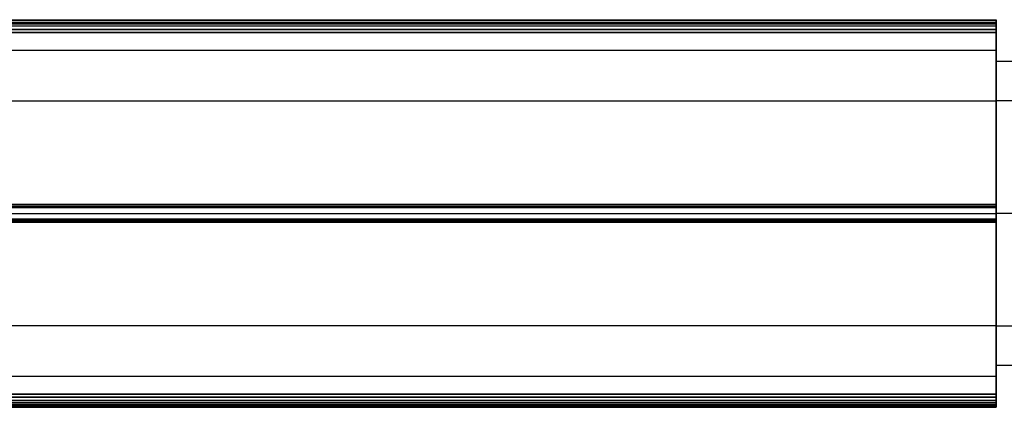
# Model space of a CAD drawing. Header units: millimetres. Extents: x 1690 to 2693, y 642 to 671.
# Tile 187 of 256: x 2568 to 2642, y 642 to 671. Entities that reach past the tile are written whole.
import ezdxf

# ---------------------------------------------------------------- set-up
doc = ezdxf.new("R2010")
doc.units = ezdxf.units.MM
doc.layers.add('LUZ', color=7, linetype='Continuous')
doc.layers.add('METAL NEGRO', color=7, linetype='Continuous')

msp = doc.modelspace()

# ---------------------------------------------------------------- linework, layer by layer
at = {"layer": 'LUZ'}
for p, q in [((1741.487, 670.777, 24.276), (2641.487, 670.777, 24.276)), ((1741.487, 670.777, 8.865), (2641.487, 670.777, 8.865)), ((1741.487, 670.226, 25.231), (2641.487, 670.226, 25.231)), ((2641.487, 670.226, 7.91), (1741.487, 670.226, 7.91)), ((2641.487, 664.829, 16.571), (2641.487, 668.649, 16.571)), ((1741.487, 656.88, 0.205), (2641.487, 656.88, 0.205)), ((1741.487, 656.88, 32.936), (2641.487, 656.88, 32.936)), ((1741.487, 656.329, 8.071), (2641.487, 656.329, 8.071)), ((1741.487, 656.329, 25.071), (2641.487, 656.329, 25.071)), ((1741.487, 656.329, 33.391), (2641.487, 656.329, 33.391)), ((1741.487, 656.329, -0.25), (2641.487, 656.329, -0.25)), ((2641.487, 656.29, -0.249), (2641.487, 656.29, 8.071)), ((2641.487, 656.29, 25.07), (2641.487, 656.29, 33.39)), ((1741.487, 655.777, 0.205), (2641.487, 655.777, 0.205)), ((1741.487, 655.777, 32.936), (2641.487, 655.777, 32.936)), ((2641.487, 644.008, 16.571), (2641.487, 647.829, 16.571)), ((2641.487, 644.008, 16.571), (1741.487, 644.008, 16.571)), ((2641.487, 642.432, 7.91), (1741.487, 642.432, 7.91)), ((1741.487, 642.432, 25.231), (2641.487, 642.432, 25.231)), ((1741.487, 641.88, 8.865), (2641.487, 641.88, 8.865)), ((1741.487, 641.88, 24.276), (2641.487, 641.88, 24.276)), ((1741.487, 641.695, 24.731), (2641.487, 641.695, 24.731)), ((1741.487, 641.695, 8.41), (2641.487, 641.695, 8.41))]:
    msp.add_line(p, q, dxfattribs=at)
at = {"layer": 'LUZ', "extrusion": (-1, 0, 0)}
for centre, radius, start, end in [((-670.463, 8.41, -2641.487), 0.5, 180, 270), ((-670.463, 24.731, -2641.487), 0.5, 180, 210), ((-683.649, 16.571, -2641.487), 15, 360, 30), ((-683.649, 16.571, -2641.487), 15, 330, 0), ((-669.989, -7.09, -2641.487), 15, 30, 90), ((-669.989, 40.231, -2641.487), 15, 270, 330), ((-656.329, 16.571, -2641.487), 8.5, 180, 0), ((-656.329, 16.571, -2641.487), 8.5, 0, 180), ((-642.668, -7.09, -2641.487), 15, 90, 150), ((-642.668, 40.231, -2641.487), 15, 210, 270), ((-629.008, 16.571, -2641.487), 15, 150, 210)]:
    msp.add_arc(centre, radius, start, end, dxfattribs=at)
at = {"layer": 'LUZ', "extrusion": (1, 0, 0)}
for centre, start, end in [((670.463, 24.731, 2641.487), 360, 90), ((670.463, 8.41, 2641.487), 360, 30), ((656.329, 32.891, 2641.487), 30, 150), ((656.329, 0.25, 2641.487), 210, 330), ((642.195, 24.731, 2641.487), 90, 210), ((642.195, 8.41, 2641.487), 150, 270)]:
    msp.add_arc(centre, 0.5, start, end, dxfattribs=at)
at = {"layer": 'LUZ'}
for points in [[(1741.487, 670.963, 8.41), (2641.487, 670.963, 8.41)], [(1741.487, 670.963, 24.731), (2641.487, 670.963, 24.731)], [(2641.487, 670.896, 24.481), (1741.487, 670.896, 24.481)], [(2641.487, 670.896, 8.66), (1741.487, 670.896, 8.66)], [(2641.487, 670.659, 24.071), (2641.487, 670.896, 24.481)], [(2641.487, 670.896, 8.66), (2641.487, 670.659, 9.071)], [(2641.487, 670.659, 24.071), (1741.487, 670.659, 24.071)], [(1741.487, 670.659, 9.071), (2641.487, 670.659, 9.071)], [(2641.487, 670.463, 7.91), (1741.487, 670.463, 7.91)], [(2641.487, 670.463, 25.231), (1741.487, 670.463, 25.231)], [(1741.487, 669.989, 25.231), (2641.487, 669.989, 25.231)], [(2641.487, 669.989, 7.91), (1741.487, 669.989, 7.91)], [(2641.487, 670.463, 25.231), (2641.487, 669.989, 25.231)], [(2641.487, 669.989, 7.91), (2641.487, 670.463, 7.91)], [(1741.487, 668.649, 16.571), (2641.487, 668.649, 16.571)], [(1741.487, 664.829, 16.571), (2641.487, 664.829, 16.571)], [(1741.487, 656.999, 0.41), (2641.487, 656.999, 0.41)], [(2641.487, 656.999, 32.731), (1741.487, 656.999, 32.731)], [(2641.487, 656.762), (1741.487, 656.762)], [(1741.487, 656.762, 33.141), (2641.487, 656.762, 33.141)], [(2641.487, 656.762), (2641.487, 656.999, 0.41)], [(2641.487, 656.999, 32.731), (2641.487, 656.762, 33.141)], [(1741.487, 655.896), (2641.487, 655.896)], [(2641.487, 655.896, 33.141), (1741.487, 655.896, 33.141)], [(2641.487, 655.659, 0.41), (2641.487, 655.896)], [(2641.487, 655.896, 33.141), (2641.487, 655.659, 32.731)], [(2641.487, 655.659, 0.41), (1741.487, 655.659, 0.41)], [(1741.487, 655.659, 32.731), (2641.487, 655.659, 32.731)], [(2641.487, 647.829, 16.571), (1741.487, 647.829, 16.571)], [(1741.487, 642.668, 7.91), (2641.487, 642.668, 7.91)], [(2641.487, 642.668, 25.231), (1741.487, 642.668, 25.231)], [(2641.487, 642.668, 25.231), (2641.487, 642.195, 25.231)], [(2641.487, 642.195, 7.91), (2641.487, 642.668, 7.91)], [(2641.487, 642.195, 7.91), (1741.487, 642.195, 7.91)], [(1741.487, 642.195, 25.231), (2641.487, 642.195, 25.231)], [(2641.487, 641.999, 9.071), (1741.487, 641.999, 9.071)], [(1741.487, 641.999, 24.071), (2641.487, 641.999, 24.071)], [(2641.487, 641.762, 24.481), (1741.487, 641.762, 24.481)], [(2641.487, 641.762, 8.66), (1741.487, 641.762, 8.66)], [(2641.487, 641.999, 9.071), (2641.487, 641.762, 8.66)], [(2641.487, 641.762, 24.481), (2641.487, 641.999, 24.071)]]:
    msp.add_open_spline(points, degree=1, dxfattribs=at)
at = {"layer": 'METAL NEGRO'}
for p, q in [((2641.487, 667.829, 16.571), (2641.487, 664.829, 16.571)), ((2646.737, 656.329, 25.071), (2641.487, 656.329, 25.071)), ((2646.737, 656.329, 5.071), (2641.487, 656.329, 5.071)), ((2646.737, 656.329, 28.071), (2641.487, 656.329, 28.071)), ((2641.487, 656.329, 5.071), (2641.487, 656.329, 8.071)), ((2641.487, 656.329, 25.071), (2641.487, 656.329, 28.071)), ((2646.737, 656.329, 8.071), (2641.487, 656.329, 8.071)), ((2641.487, 647.829, 16.571), (2641.487, 644.829, 16.571))]:
    msp.add_line(p, q, dxfattribs=at)
at = {"layer": 'METAL NEGRO', "extrusion": (1, 0, 0)}
for radius, start, end in [(11.5, 180, 0), (11.5, 0, 180), (8.5, 0, 180), (8.5, 180, 0)]:
    msp.add_arc((656.329, 16.571, 2641.487), radius, start, end, dxfattribs=at)
at = {"layer": 'METAL NEGRO'}
for points in [[(2641.487, 667.829, 16.571), (2642.737, 667.829, 16.571)], [(2642.737, 664.829, 16.571), (2641.487, 664.829, 16.571)], [(2641.487, 647.829, 16.571), (2642.737, 647.829, 16.571)], [(2642.737, 644.829, 16.571), (2641.487, 644.829, 16.571)]]:
    msp.add_open_spline(points, degree=1, dxfattribs=at)

doc.saveas('drawing.dxf')
